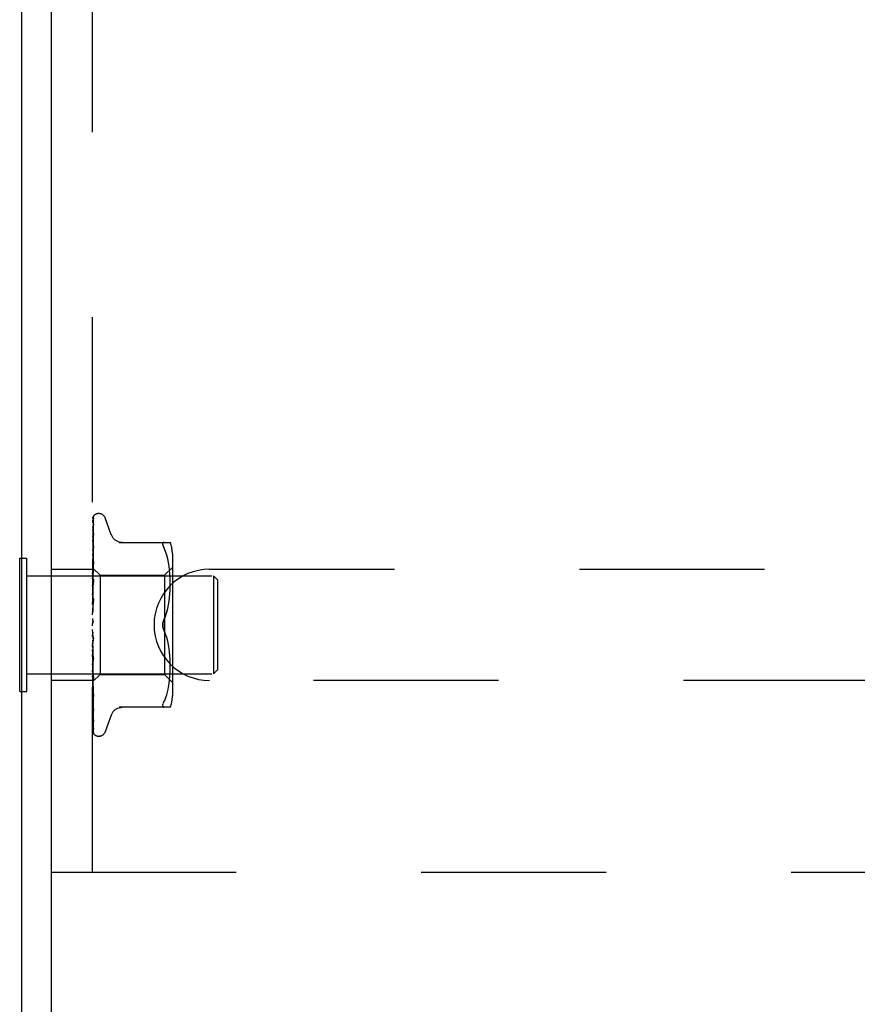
# Model space of a CAD drawing. Header units: inches. Extents: x 0 to 85, y 0 to 55.
# Tile 38 of 55: x 61.6 to 63.7, y 44.1 to 46.6. Entities that reach past the tile are written whole.
import ezdxf

# ---------------------------------------------------------------- set-up
doc = ezdxf.new("R2010")
doc.units = ezdxf.units.IN
doc.header["$LTSCALE"] = 4.675
doc.header["$MEASUREMENT"] = 0
doc.linetypes.add('HIDDEN', pattern=[0.2, 0.1, -0.1])
doc.layers.get('0').update_dxf_attribs({"linetype": 'CONTINUOUS'})
doc.layers.add('DEFAULT_2', color=8, linetype='HIDDEN')

msp = doc.modelspace()

# ---------------------------------------------------------------- linework, layer by layer
at = {"color": 3, "linetype": 'Continuous'}
for p, q in [((61.5824, 41.887042), (61.5824, 51.419042)), ((61.6574, 41.824042), (61.6574, 51.419042))]:
    msp.add_line(p, q, dxfattribs=at)
at = {"color": 7, "linetype": 'Continuous'}
for p, q in [((61.5774, 44.905542), (61.5774, 45.242542)), ((61.5774, 45.242542), (61.5824, 45.242542)), ((61.5774, 44.905542), (61.5824, 44.905542))]:
    msp.add_line(p, q, dxfattribs=at)
at = {"layer": 'DEFAULT_2', "color": 8, "linetype": 'HIDDEN'}
for p, q in [((61.7614, 44.449042), (61.7614, 48.699042)), ((61.763368, 45.295875), (61.764043, 45.341083)), ((61.765718, 45.350777), (61.765664, 45.350722)), ((61.777896, 45.355292), (61.777066, 45.355292)), ((61.808951, 45.302034), (61.793558, 45.344326)), ((61.762733, 45.256202), (61.763712, 45.323997)), ((61.763042, 45.263724), (61.764043, 45.328241)), ((61.763042, 45.24459), (61.764042, 45.301604)), ((61.763042, 45.273805), (61.763368, 45.295875)), ((61.764042, 45.305006), (61.764046, 45.305118)), ((61.764042, 45.301605), (61.764059, 45.301834)), ((61.764046, 45.305118), (61.764061, 45.305262)), ((61.763042, 45.220395), (61.764042, 45.269071)), ((61.764038, 45.273376), (61.763268, 45.266736)), ((61.764042, 45.273417), (61.764038, 45.273385)), ((61.828685, 45.282375), (61.957908, 45.282375)), ((61.942489, 45.282375), (61.941226, 45.282189)), ((61.946094, 45.25933), (61.942489, 45.267792)), ((61.5824, 45.242542), (61.5954, 45.242542)), ((61.5954, 44.905542), (61.5954, 45.242542)), ((61.762186, 45.207116), (61.763042, 45.263724)), ((61.762186, 45.217506), (61.762733, 45.256202)), ((61.762186, 45.194555), (61.763042, 45.24459)), ((61.762441, 45.223782), (61.762733, 45.242755)), ((61.94916, 45.25047), (61.946084, 45.25936)), ((61.951669, 45.241112), (61.949145, 45.250518)), ((61.953671, 45.231557), (61.951656, 45.241165)), ((61.963423, 45.253634), (61.963423, 44.894449)), ((61.7614, 45.218254), (61.762187, 45.217506)), ((61.762828, 45.222442), (61.762009, 45.213955)), ((61.76216, 45.217533), (61.780401, 45.199292)), ((61.762181, 45.217512), (61.762163, 45.21753)), ((61.762187, 45.217506), (61.762181, 45.217512)), ((61.762185, 45.157384), (61.764042, 45.23461)), ((61.762186, 45.194849), (61.762733, 45.227815)), ((61.762186, 45.177627), (61.763042, 45.220395)), ((61.764041, 45.234605), (61.764028, 45.234402)), ((61.943424, 45.199292), (61.963423, 45.219292)), ((61.955182, 45.22202), (61.953661, 45.231608)), ((61.956286, 45.212651), (61.955175, 45.22207)), ((61.5954, 45.198042), (62.0674, 45.198042)), ((61.6574, 45.214542), (61.7614, 45.214542)), ((61.762009, 45.213955), (61.7614, 45.207418)), ((61.7614, 45.200097), (61.761783, 45.197548)), ((61.7614, 45.190202), (61.761783, 45.192465)), ((61.761783, 45.197548), (61.762163, 45.194897)), ((61.761783, 45.192465), (61.762163, 45.194606)), ((61.762187, 45.214859), (61.762163, 45.214987)), ((61.762187, 45.214962), (61.762163, 45.214886)), ((61.762187, 45.207115), (61.762163, 45.207351)), ((61.762187, 45.207317), (61.762163, 45.207151)), ((61.762186, 45.194554), (61.762163, 45.194897)), ((61.762186, 45.194848), (61.762163, 45.194606)), ((61.762186, 45.178003), (61.762733, 45.206536)), ((61.780401, 45.199292), (61.780401, 44.948792)), ((61.780401, 45.199292), (61.943424, 45.199292)), ((61.943424, 45.199292), (61.943424, 44.948792)), ((61.957051, 45.203724), (61.956281, 45.212707)), ((61.957534, 45.195074), (61.957045, 45.203806)), ((61.95782, 45.186692), (61.957529, 45.195189)), ((62.0574, 45.214542), (64.6574, 45.214542)), ((62.0674, 45.198042), (62.0674, 44.950042)), ((62.0774, 45.188042), (62.0674, 45.198042)), ((61.7614, 45.184546), (61.762163, 45.178074)), ((61.7614, 45.171916), (61.762163, 45.177703)), ((61.762007, 45.167619), (61.7614, 45.160751)), ((61.763255, 45.181395), (61.762007, 45.167619)), ((61.762186, 45.177626), (61.762163, 45.178074)), ((61.762186, 45.178003), (61.762163, 45.177703)), ((61.762183, 45.13372), (61.76404, 45.18996)), ((61.762185, 45.156937), (61.763041, 45.190891)), ((61.764022, 45.189682), (61.763255, 45.181395)), ((61.763365, 45.166033), (61.764039, 45.184208)), ((61.76404, 45.189969), (61.764022, 45.189687)), ((61.957535, 45.161368), (61.957827, 45.170144)), ((61.957903, 45.178381), (61.957816, 45.186837)), ((61.957823, 45.169955), (61.957903, 45.178551)), ((62.0774, 45.188042), (62.0774, 44.960042)), ((61.7614, 45.165001), (61.762163, 45.157492)), ((61.7614, 45.150093), (61.762163, 45.157054)), ((61.7614, 45.142169), (61.762163, 45.133893)), ((61.762185, 45.156936), (61.762163, 45.157492)), ((61.762185, 45.157383), (61.762163, 45.157054)), ((61.762183, 45.133213), (61.76273, 45.148587)), ((61.76273, 45.148587), (61.763365, 45.166033)), ((61.95514, 45.13407), (61.956266, 45.143564)), ((61.956248, 45.143384), (61.957045, 45.152677)), ((61.957032, 45.152482), (61.957544, 45.161567)), ((61.764019, 45.140828), (61.7614, 45.110968)), ((61.7614, 45.125521), (61.762163, 45.133404)), ((61.7614, 45.116875), (61.762163, 45.108132)), ((61.762184, 45.133212), (61.762163, 45.133893)), ((61.762184, 45.13372), (61.762163, 45.133404)), ((61.762177, 45.107806), (61.764033, 45.141027)), ((61.76272, 45.115594), (61.763354, 45.125041)), ((61.763354, 45.125041), (61.764028, 45.134824)), ((61.764034, 45.141037), (61.764019, 45.140837)), ((61.951674, 45.115299), (61.95366, 45.1248)), ((61.953638, 45.124679), (61.955161, 45.134224)), ((61.7614, 45.099089), (61.762163, 45.107609)), ((61.762178, 45.107806), (61.762163, 45.107609)), ((61.762174, 45.107227), (61.76272, 45.115594)), ((61.946136, 45.097227), (61.942489, 45.088625)), ((61.949199, 45.106075), (61.951694, 45.115382)), ((61.7614, 45.090032), (61.762163, 45.081138)), ((61.7614, 45.071751), (61.762163, 45.080601)), ((61.7614, 45.07757), (61.761594, 45.077946)), ((61.762183, 45.079371), (61.762074, 45.079251)), ((61.762259, 45.079455), (61.762183, 45.079371)), ((61.762302, 45.079503), (61.762259, 45.079455)), ((61.762401, 45.079617), (61.762349, 45.079557)), ((61.762939, 45.080321), (61.762949, 45.080337)), ((61.764019, 45.032674), (61.7614, 45.062612)), ((61.7614, 45.044496), (61.762163, 45.053355)), ((61.762693, 45.04983), (61.762148, 45.054572)), ((61.763325, 45.044543), (61.762693, 45.04983)), ((61.763994, 45.039145), (61.763325, 45.044543)), ((61.946136, 45.050857), (61.942489, 45.059459)), ((61.949213, 45.04196), (61.946127, 45.050878)), ((61.951694, 45.032701), (61.949199, 45.042008)), ((61.7614, 45.035605), (61.762163, 45.027366)), ((61.7614, 45.018309), (61.762163, 45.026858)), ((61.762182, 45.027088), (61.762163, 45.027366)), ((61.762727, 45.015699), (61.762181, 45.027625)), ((61.764038, 44.982153), (61.762182, 45.027088)), ((61.95366, 45.023284), (61.951674, 45.032785)), ((61.955161, 45.013859), (61.953638, 45.023404)), ((61.761644, 45.009145), (61.7614, 45.011954)), ((61.7614, 45.009986), (61.762163, 45.002531)), ((61.7614, 44.994137), (61.762163, 45.002065)), ((61.762012, 45.004944), (61.761644, 45.009145)), ((61.762271, 45.001995), (61.762012, 45.004944)), ((61.762185, 45.002201), (61.762163, 45.002531)), ((61.76218, 45.002307), (61.762163, 45.002065)), ((61.762184, 45.002679), (61.76218, 45.002307)), ((61.762731, 44.983997), (61.762184, 45.002679)), ((61.764041, 44.935164), (61.762184, 45.002201)), ((61.762782, 44.996229), (61.762271, 45.001995)), ((61.763362, 45.00219), (61.762727, 45.015699)), ((61.764019, 44.982441), (61.762782, 44.996229)), ((61.764036, 44.988145), (61.763362, 45.00219)), ((61.956266, 45.004519), (61.95514, 45.014013)), ((61.957045, 44.995407), (61.956248, 45.0047)), ((61.957544, 44.986517), (61.957032, 44.995602)), ((61.7614, 44.986683), (61.762163, 44.980281)), ((61.7614, 44.972852), (61.762163, 44.979874)), ((61.762186, 44.980375), (61.762163, 44.979874)), ((61.762185, 44.979961), (61.762163, 44.980281)), ((61.763041, 44.941839), (61.762185, 44.980375)), ((61.764042, 44.893247), (61.762185, 44.979962)), ((61.763366, 44.962773), (61.762731, 44.983997)), ((61.764021, 44.982413), (61.764038, 44.982149)), ((61.957827, 44.977939), (61.957535, 44.986716)), ((61.957816, 44.961247), (61.957903, 44.969703)), ((61.957903, 44.969532), (61.957823, 44.978129)), ((61.5954, 44.950042), (62.0674, 44.950042)), ((61.7614, 44.966538), (61.762163, 44.961419)), ((61.7614, 44.963502), (61.76241, 44.95241)), ((61.7614, 44.955225), (61.762163, 44.961087)), ((61.7614, 44.929791), (61.780401, 44.948792)), ((61.762186, 44.961482), (61.762163, 44.961087)), ((61.762186, 44.961145), (61.762163, 44.961419)), ((61.762186, 44.946671), (61.762163, 44.946382)), ((61.762186, 44.946422), (61.762163, 44.946628)), ((61.763042, 44.914869), (61.762186, 44.961482)), ((61.762733, 44.930256), (61.762186, 44.961145)), ((61.762733, 44.912628), (61.762186, 44.946671)), ((61.76241, 44.95241), (61.763257, 44.943403)), ((61.763257, 44.943403), (61.764024, 44.935425)), ((61.76404, 44.940633), (61.763366, 44.962773)), ((61.780401, 44.948792), (61.943424, 44.948792)), ((61.943424, 44.948792), (61.963423, 44.928792)), ((61.956281, 44.935377), (61.957051, 44.94436)), ((61.957045, 44.944278), (61.957534, 44.95301)), ((61.957529, 44.952895), (61.95782, 44.961391)), ((62.0774, 44.960042), (62.0674, 44.950042)), ((61.7614, 44.933542), (61.6574, 44.933542)), ((61.7614, 44.919033), (61.762012, 44.91274)), ((61.762187, 44.936473), (61.762163, 44.936291)), ((61.762187, 44.93632), (61.762163, 44.936442)), ((61.762187, 44.931254), (61.762163, 44.931178)), ((61.762187, 44.931202), (61.762163, 44.93123)), ((61.762441, 44.918861), (61.762186, 44.936472)), ((61.762441, 44.913276), (61.762186, 44.931254)), ((61.762441, 44.913158), (61.762186, 44.931202)), ((61.763368, 44.857477), (61.762441, 44.919212)), ((61.763712, 44.876011), (61.762733, 44.930256)), ((61.764042, 44.898013), (61.763041, 44.941839)), ((61.764025, 44.935418), (61.76404, 44.935168)), ((61.953661, 44.916476), (61.955182, 44.926063)), ((61.955175, 44.926013), (61.956286, 44.935433)), ((64.6574, 44.933542), (62.0574, 44.933542)), ((61.5824, 44.905542), (61.5954, 44.905542)), ((61.762012, 44.91274), (61.762831, 44.904661)), ((61.763368, 44.848569), (61.762441, 44.913276)), ((61.763368, 44.87199), (61.762733, 44.911677)), ((61.764042, 44.861784), (61.763042, 44.914869)), ((61.764032, 44.893382), (61.764041, 44.893251)), ((61.946084, 44.888724), (61.94916, 44.897614)), ((61.949145, 44.897566), (61.951669, 44.906971)), ((61.951656, 44.906919), (61.953671, 44.916527)), ((61.764043, 44.830353), (61.763368, 44.87199)), ((61.764042, 44.857887), (61.763712, 44.876011)), ((61.941226, 44.877533), (61.940254, 44.875094)), ((61.941226, 44.877533), (61.942489, 44.880292)), ((61.946094, 44.888754), (61.942489, 44.880292)), ((61.764043, 44.813411), (61.763368, 44.857477)), ((61.764043, 44.80301), (61.763368, 44.848952)), ((61.764043, 44.833241), (61.763712, 44.853078)), ((61.764047, 44.857797), (61.764042, 44.857891)), ((61.808951, 44.84605), (61.793558, 44.803758)), ((61.957908, 44.865708), (61.828685, 44.865708)), ((61.764043, 44.802411), (61.763712, 44.824974)), ((61.777896, 44.792792), (61.777066, 44.792792)), ((61.6574, 44.449042), (64.9074, 44.449042))]:
    msp.add_line(p, q, dxfattribs=at)
for points in [[(61.765845, 45.350949), (61.76502, 45.350105), (61.764153, 45.348978), (61.763449, 45.347829), (61.762853, 45.346648), (61.762327, 45.345415), (61.761856, 45.344105), (61.7614, 45.342583)], [(61.765381, 45.350431), (61.765264, 45.35031), (61.765133, 45.350171), (61.764993, 45.35002), (61.764845, 45.349855), (61.76469, 45.349679), (61.764528, 45.34949), (61.764362, 45.34929), (61.764191, 45.349078), (61.764017, 45.348855), (61.763841, 45.348622), (61.763664, 45.348377), (61.763485, 45.348123), (61.763306, 45.347858), (61.763128, 45.347584), (61.76295, 45.3473), (61.762774, 45.347006), (61.762599, 45.346703), (61.762427, 45.346389), (61.762259, 45.346066), (61.762094, 45.345734), (61.761933, 45.345393), (61.761778, 45.345043), (61.761629, 45.344685), (61.761487, 45.344319), (61.7614, 45.344082)], [(61.764334, 45.343986), (61.76397, 45.342881), (61.763477, 45.341255), (61.763005, 45.339545), (61.762556, 45.337757), (61.762125, 45.335889), (61.761715, 45.333937), (61.7614, 45.332288)], [(61.763744, 45.34194), (61.763455, 45.341461), (61.763151, 45.340938), (61.762837, 45.340371), (61.76252, 45.339766), (61.762208, 45.339124), (61.761904, 45.338446), (61.761616, 45.337735), (61.7614, 45.337143)], [(61.762186, 45.214859), (61.763712, 45.319965), (61.764043, 45.342276)], [(61.763712, 45.323997), (61.764043, 45.34665), (61.764063, 45.347042), (61.764108, 45.347427), (61.764174, 45.347801), (61.764262, 45.348165), (61.764369, 45.348516), (61.764493, 45.348853), (61.764632, 45.349173), (61.764785, 45.349477), (61.764949, 45.349764), (61.765118, 45.350027), (61.76529, 45.350268), (61.765449, 45.350471), (61.765576, 45.350621), (61.765668, 45.350724), (61.765711, 45.35077), (61.765716, 45.350776)], [(61.764481, 45.343129), (61.764497, 45.343162), (61.764478, 45.343129), (61.764388, 45.342979), (61.764225, 45.342715), (61.763744, 45.34194)], [(61.764042, 45.342271), (61.764079, 45.34285), (61.764176, 45.343429), (61.764311, 45.34392), (61.76433, 45.343977)], [(61.764042, 45.341082), (61.764063, 45.341493), (61.764137, 45.342036), (61.764246, 45.342499), (61.764363, 45.342854), (61.764454, 45.343072), (61.764481, 45.343129)], [(61.765664, 45.350722), (61.765555, 45.35061), (61.765381, 45.350431)], [(61.764118, 45.328969), (61.763786, 45.327287), (61.763331, 45.324867), (61.762889, 45.322392), (61.762464, 45.319867), (61.762053, 45.317293), (61.761659, 45.314675), (61.7614, 45.312845)], [(61.763151, 45.324761), (61.762853, 45.324171), (61.762546, 45.32354), (61.762237, 45.322874), (61.761933, 45.322174), (61.761643, 45.321445), (61.7614, 45.32077)], [(61.762733, 45.242755), (61.763712, 45.305119), (61.764043, 45.325899)], [(61.764137, 45.326702), (61.764149, 45.326747), (61.764169, 45.326811), (61.764141, 45.32674), (61.764047, 45.326529), (61.763889, 45.326203), (61.76368, 45.325789), (61.763151, 45.324761)], [(61.764042, 45.328236), (61.764073, 45.328698), (61.764117, 45.32897)], [(61.764042, 45.325901), (61.764061, 45.326248), (61.764106, 45.326562), (61.764137, 45.326702)], [(61.76406, 45.305253), (61.763734, 45.302998), (61.763286, 45.299801), (61.762852, 45.296588), (61.762432, 45.293367), (61.762027, 45.290137), (61.761638, 45.286908), (61.7614, 45.284853)], [(61.764054, 45.301807), (61.764044, 45.301769), (61.763983, 45.301572), (61.763862, 45.301245), (61.763677, 45.300802), (61.763438, 45.300266), (61.76316, 45.299668), (61.762849, 45.299004), (61.762511, 45.298276), (61.762161, 45.297489), (61.761807, 45.296643), (61.761469, 45.295752), (61.7614, 45.295554)], [(61.762733, 45.227815), (61.763712, 45.285683), (61.764043, 45.305011)], [(61.836529, 45.282375), (61.832858, 45.282608), (61.829194, 45.283313), (61.82564, 45.284486), (61.822252, 45.28611), (61.819098, 45.288157), (61.816242, 45.29059), (61.813729, 45.293352), (61.811608, 45.296389), (61.809898, 45.299649), (61.809121, 45.301566)], [(61.763268, 45.266736), (61.762836, 45.262886), (61.762418, 45.259069), (61.762015, 45.255286), (61.7614, 45.249287)], [(61.764041, 45.269073), (61.764041, 45.269071), (61.764033, 45.268984), (61.763992, 45.268756), (61.763897, 45.268396), (61.763738, 45.267919), (61.763519, 45.26735), (61.763254, 45.266722), (61.762951, 45.266043), (61.762283, 45.264568)], [(61.762733, 45.206536), (61.763711, 45.256666), (61.764042, 45.273422)], [(61.939182, 45.276914), (61.939048, 45.278468), (61.939182, 45.279778), (61.939578, 45.280848), (61.940254, 45.281661), (61.941226, 45.282189)], [(61.939182, 45.276914), (61.939578, 45.275095), (61.940254, 45.27299), (61.941226, 45.270551), (61.942489, 45.267792)], [(61.762283, 45.264568), (61.761937, 45.263772), (61.761599, 45.262939), (61.7614, 45.262408)], [(61.762921, 45.225951), (61.762185, 45.224361), (61.761815, 45.22354), (61.76146, 45.222694), (61.7614, 45.22254)], [(61.7614, 45.218003), (61.761592, 45.217935), (61.761783, 45.217833), (61.761973, 45.217698), (61.762163, 45.21753)], [(61.7614, 45.217133), (61.761592, 45.216645), (61.761783, 45.216124), (61.761973, 45.215572), (61.762163, 45.214987)], [(61.7614, 45.21628), (61.761673, 45.215916), (61.761889, 45.215604), (61.762048, 45.21534), (61.762148, 45.21513), (61.762186, 45.214979), (61.762187, 45.214962)], [(61.764027, 45.234395), (61.763704, 45.23122), (61.762828, 45.222442)], [(61.764041, 45.229471), (61.764014, 45.229148), (61.763931, 45.228683), (61.763774, 45.228103), (61.763545, 45.227439), (61.763254, 45.226711), (61.762921, 45.225951)], [(61.763041, 45.190891), (61.76371, 45.216819), (61.764041, 45.22947)], [(61.7614, 45.215017), (61.761673, 45.214867), (61.761889, 45.214775), (61.762048, 45.214741), (61.762148, 45.214766), (61.762187, 45.214859)], [(61.7614, 45.213669), (61.761592, 45.214024), (61.761783, 45.214345), (61.761973, 45.214632), (61.762163, 45.214886)], [(61.7614, 45.211091), (61.761592, 45.210201), (61.761783, 45.20928), (61.761973, 45.20833), (61.762163, 45.207351)], [(61.7614, 45.209165), (61.761673, 45.208712), (61.761889, 45.208304), (61.762048, 45.207938), (61.762148, 45.20762), (61.762186, 45.207359), (61.762187, 45.207317)], [(61.7614, 45.204289), (61.761592, 45.205054), (61.761783, 45.205786), (61.761973, 45.206485), (61.762163, 45.207151)], [(61.7614, 45.206684), (61.761673, 45.20665), (61.761889, 45.206676), (61.762048, 45.206762), (61.762148, 45.206904), (61.762187, 45.207115)], [(61.7614, 45.197166), (61.761673, 45.196641), (61.761889, 45.196152), (61.762048, 45.195696), (61.762148, 45.195281), (61.762186, 45.19492), (61.762186, 45.194848)], [(61.7614, 45.193557), (61.761673, 45.193641), (61.761889, 45.193784), (61.762048, 45.193986), (61.762148, 45.194241), (61.762186, 45.194554)], [(61.7614, 45.180717), (61.761673, 45.180138), (61.761889, 45.179587), (61.762048, 45.179057), (61.762148, 45.178561), (61.762186, 45.178112), (61.762186, 45.178003)], [(61.7627, 45.180076), (61.762021, 45.178725), (61.761694, 45.178056), (61.7614, 45.177413)], [(61.7614, 45.17611), (61.761673, 45.17631), (61.761889, 45.176563), (61.762048, 45.176874), (61.762148, 45.177233), (61.762186, 45.177626)], [(61.764039, 45.18422), (61.764033, 45.18411), (61.763972, 45.183559), (61.763834, 45.182912), (61.763619, 45.182207), (61.763348, 45.181491), (61.763035, 45.180774), (61.7627, 45.180076)], [(61.7614, 45.160412), (61.761673, 45.159801), (61.761889, 45.159207), (61.762048, 45.158623), (61.762148, 45.158064), (61.762186, 45.157542), (61.762185, 45.157383)], [(61.7614, 45.154975), (61.761673, 45.155282), (61.761889, 45.155638), (61.762048, 45.156046), (61.762148, 45.156496), (61.762185, 45.156936)], [(61.7614, 45.136986), (61.761673, 45.136365), (61.761889, 45.135748), (61.762048, 45.135132), (61.762148, 45.134529), (61.762186, 45.133955), (61.762184, 45.13372)], [(61.7614, 45.130914), (61.761673, 45.131318), (61.761889, 45.131763), (61.762048, 45.132254), (61.762148, 45.132778), (61.762184, 45.133212)], [(61.761827, 45.129481), (61.761539, 45.128973), (61.7614, 45.128714)], [(61.76403, 45.134864), (61.764019, 45.134718), (61.763931, 45.134081), (61.763772, 45.133415), (61.763551, 45.132752), (61.763293, 45.132127), (61.763008, 45.131538), (61.762714, 45.130991), (61.762416, 45.130475), (61.761827, 45.129481)], [(61.7614, 45.111285), (61.761673, 45.110675), (61.761889, 45.11006), (61.762048, 45.109432), (61.762148, 45.108808), (61.762186, 45.108203), (61.762178, 45.107806)], [(61.7614, 45.104798), (61.761673, 45.105284), (61.761889, 45.105802), (61.762048, 45.106358), (61.762148, 45.106938), (61.762175, 45.107226)], [(61.762175, 45.107226), (61.762186, 45.107527), (61.762163, 45.108132)], [(61.942489, 45.088625), (61.946127, 45.097206), (61.949213, 45.106123)], [(61.7614, 45.084237), (61.761673, 45.083662), (61.761889, 45.08307), (61.762048, 45.082454), (61.762148, 45.081831), (61.762186, 45.081215), (61.762163, 45.080601)], [(61.762074, 45.079251), (61.762023, 45.079195), (61.761948, 45.07911), (61.761854, 45.078999), (61.761735, 45.078853), (61.761607, 45.078683), (61.76148, 45.078504), (61.7614, 45.078382)], [(61.761594, 45.077946), (61.761673, 45.078121), (61.761889, 45.078693), (61.762048, 45.079295), (61.762148, 45.079909), (61.762186, 45.080521), (61.762163, 45.081138)], [(61.761594, 45.077946), (61.761795, 45.078358), (61.762027, 45.078805), (61.762263, 45.079231), (61.762502, 45.079637), (61.762745, 45.080026), (61.762939, 45.080321)], [(61.762162, 45.079343), (61.762192, 45.07938), (61.762265, 45.079464), (61.762382, 45.079597), (61.762536, 45.079781), (61.762724, 45.08002), (61.762939, 45.080321)], [(61.762588, 45.079844), (61.762521, 45.079761), (61.762458, 45.079685)], [(61.76295, 45.080337), (61.762898, 45.08026), (61.762813, 45.080141), (61.762734, 45.080032), (61.762659, 45.079933)], [(61.762949, 45.080337), (61.763156, 45.080666), (61.763378, 45.081074), (61.763588, 45.081541), (61.763772, 45.082062), (61.763917, 45.082633), (61.764009, 45.083229), (61.764043, 45.083821), (61.764019, 45.084407)], [(61.939051, 45.074042), (61.939109, 45.07595), (61.939285, 45.077872), (61.939584, 45.079808), (61.939993, 45.081719), (61.940508, 45.083574), (61.941106, 45.085356), (61.941764, 45.087038), (61.942489, 45.088625)], [(61.942489, 45.088625), (61.941441, 45.08625), (61.940581, 45.083815), (61.939905, 45.081339), (61.939422, 45.078862), (61.939138, 45.076426), (61.939051, 45.074042)], [(61.939051, 45.074042), (61.939138, 45.071655), (61.939422, 45.069217), (61.939907, 45.06674), (61.940583, 45.064265), (61.941442, 45.061831), (61.942489, 45.059459)], [(61.942489, 45.059459), (61.941909, 45.060715), (61.941367, 45.062039), (61.940856, 45.063436), (61.940392, 45.064889), (61.939988, 45.066387), (61.93965, 45.067918), (61.939385, 45.069473), (61.939196, 45.071027), (61.939085, 45.072549), (61.939051, 45.074042)], [(61.7614, 45.056822), (61.761673, 45.056301), (61.761889, 45.055753), (61.762048, 45.055172), (61.762148, 45.054572)], [(61.7614, 45.050215), (61.761673, 45.05081), (61.761889, 45.051417), (61.762048, 45.052041), (61.762148, 45.052667), (61.762186, 45.053281), (61.762163, 45.053887)], [(61.7614, 45.044469), (61.761495, 45.044311), (61.761741, 45.043927), (61.761988, 45.043561), (61.762243, 45.043187), (61.762508, 45.042795), (61.762776, 45.042374), (61.763048, 45.041908), (61.763318, 45.041383), (61.763568, 45.040801), (61.763784, 45.040158), (61.76394, 45.03949), (61.764003, 45.039059)], [(61.762148, 45.054572), (61.762186, 45.053969), (61.762163, 45.053355)], [(61.7614, 45.030028), (61.761673, 45.029581), (61.761889, 45.029098), (61.762048, 45.028572), (61.762148, 45.028017), (61.762181, 45.027625)], [(61.7614, 45.023721), (61.761673, 45.024339), (61.761889, 45.024957), (61.762048, 45.025582), (61.762148, 45.026199), (61.762186, 45.026791), (61.762182, 45.027088)], [(61.762181, 45.027625), (61.762186, 45.027448), (61.762163, 45.026858)], [(61.7614, 45.004826), (61.761654, 45.004498), (61.76186, 45.004131), (61.762017, 45.003722), (61.762125, 45.003279), (61.762179, 45.002808), (61.762184, 45.002679)], [(61.7614, 44.999045), (61.761673, 44.999664), (61.761889, 45.000272), (61.762048, 45.000875), (61.762148, 45.001459), (61.762186, 45.002009), (61.762185, 45.002201)], [(61.7614, 44.994687), (61.761485, 44.99451), (61.761792, 44.993905), (61.762109, 44.993311), (61.762432, 44.992714), (61.762756, 44.992101), (61.763073, 44.991462), (61.763371, 44.990792), (61.763632, 44.990103), (61.763842, 44.9894), (61.763977, 44.988727), (61.764036, 44.988127)], [(61.7614, 44.982125), (61.761673, 44.98187), (61.761889, 44.981564), (61.762048, 44.981203), (61.762148, 44.980797), (61.762186, 44.980375)], [(61.7614, 44.97708), (61.761674, 44.977682), (61.76189, 44.978257), (61.762048, 44.97881), (61.762147, 44.979334), (61.762185, 44.979823), (61.762185, 44.979961)], [(61.7614, 44.962746), (61.761673, 44.962604), (61.761889, 44.962405), (61.762048, 44.962147), (61.762148, 44.961839), (61.762186, 44.961482)], [(61.7614, 44.95862), (61.761673, 44.959174), (61.761889, 44.959696), (61.762048, 44.960192), (61.762148, 44.960649), (61.762186, 44.961057), (61.762186, 44.961145)], [(61.7614, 44.950278), (61.761592, 44.949318), (61.761783, 44.948389), (61.761973, 44.947493), (61.762163, 44.946628)], [(61.7614, 44.94755), (61.76175, 44.946741), (61.762099, 44.945991)], [(61.7614, 44.94739), (61.761673, 44.947364), (61.761889, 44.94728), (61.762048, 44.947135), (61.762148, 44.946935), (61.762186, 44.946671)], [(61.7614, 44.944331), (61.761673, 44.944822), (61.761889, 44.945272), (61.762048, 44.945686), (61.762148, 44.946054), (61.762186, 44.946367), (61.762186, 44.946422)], [(61.7614, 44.941891), (61.761592, 44.942972), (61.761783, 44.944081), (61.761973, 44.945218), (61.762163, 44.946382)], [(61.762099, 44.945991), (61.762808, 44.944511), (61.76314, 44.94378), (61.763439, 44.943062), (61.763686, 44.94238), (61.76387, 44.94175), (61.763983, 44.9412), (61.764034, 44.940751), (61.76404, 44.940624)], [(61.763712, 44.853078), (61.762441, 44.930179), (61.762186, 44.946422)], [(61.7614, 44.938491), (61.761592, 44.937929), (61.761783, 44.9374), (61.761973, 44.936904), (61.762163, 44.936442)], [(61.7614, 44.936611), (61.761673, 44.936703), (61.761889, 44.936737), (61.762048, 44.93671), (61.762148, 44.936626), (61.762187, 44.936473)], [(61.7614, 44.934731), (61.761673, 44.93514), (61.761889, 44.935502), (61.762048, 44.935819), (61.762148, 44.936084), (61.762186, 44.936291), (61.762187, 44.93632)], [(61.7614, 44.933335), (61.761592, 44.934027), (61.761783, 44.934751), (61.761973, 44.935505), (61.762163, 44.936291)], [(61.7614, 44.931603), (61.761592, 44.931459), (61.761783, 44.931349), (61.761973, 44.931272), (61.762163, 44.93123)], [(61.7614, 44.9308), (61.761673, 44.931006), (61.761889, 44.931156), (61.762048, 44.931249), (61.762148, 44.931284), (61.762186, 44.93126), (61.762187, 44.931254)], [(61.7614, 44.930165), (61.761673, 44.930479), (61.761889, 44.930739), (61.762048, 44.930948), (61.762148, 44.931101), (61.762186, 44.931194), (61.762187, 44.931202)], [(61.7614, 44.929863), (61.761592, 44.930143), (61.761783, 44.930455), (61.761973, 44.9308), (61.762163, 44.931178)], [(61.7614, 44.904856), (61.761575, 44.9044), (61.761902, 44.903611), (61.762239, 44.902847), (61.7629, 44.901397)], [(61.764043, 44.811636), (61.763042, 44.878147), (61.762733, 44.898976)], [(61.762831, 44.904661), (61.763263, 44.900541), (61.764032, 44.89339)], [(61.7629, 44.901397), (61.763203, 44.900712), (61.763472, 44.900067), (61.763697, 44.899469), (61.763866, 44.898946), (61.763973, 44.898517), (61.764026, 44.898202), (61.764041, 44.898011)], [(61.7614, 44.88014), (61.761632, 44.877978), (61.76202, 44.87448), (61.762424, 44.870958), (61.762842, 44.867424), (61.763275, 44.863878), (61.764047, 44.857806)], [(61.7614, 44.868181), (61.761639, 44.867533), (61.761993, 44.866656), (61.762352, 44.86583), (61.762699, 44.865065), (61.763027, 44.86435), (61.763327, 44.863685), (61.763587, 44.863084), (61.763797, 44.862555), (61.763942, 44.862138), (61.76398, 44.862011)], [(61.939182, 44.868306), (61.939048, 44.869616), (61.939182, 44.87117), (61.939578, 44.872989), (61.940254, 44.875094)], [(61.939182, 44.868306), (61.939578, 44.867236), (61.940254, 44.866423), (61.941226, 44.865895), (61.942489, 44.865708)], [(61.7614, 44.84822), (61.761646, 44.846277), (61.762037, 44.843343), (61.762445, 44.840431), (61.762866, 44.837548), (61.763303, 44.834694), (61.763754, 44.831877), (61.764082, 44.829902)], [(61.76398, 44.862011), (61.764018, 44.86186), (61.764043, 44.861733), (61.764042, 44.861758), (61.764042, 44.861781)], [(61.809121, 44.846517), (61.809898, 44.848435), (61.811608, 44.851695), (61.813729, 44.854731), (61.816242, 44.857494), (61.819099, 44.859927), (61.822252, 44.861974), (61.82564, 44.863598), (61.829194, 44.864771), (61.832858, 44.865475), (61.836529, 44.865708)], [(61.7614, 44.838866), (61.761584, 44.83835), (61.761901, 44.837538), (61.762231, 44.836765), (61.762564, 44.836034), (61.762889, 44.835351), (61.763465, 44.834164)], [(61.7614, 44.824401), (61.76168, 44.822674), (61.762079, 44.820387), (61.762496, 44.818165), (61.762929, 44.81601), (61.763379, 44.813921), (61.763846, 44.811905), (61.764186, 44.810519)], [(61.7614, 44.817977), (61.761489, 44.817723), (61.761745, 44.817044), (61.762017, 44.81639), (61.762298, 44.815765), (61.762585, 44.815167), (61.762873, 44.814601), (61.763155, 44.814067), (61.763425, 44.813571), (61.763899, 44.81272)], [(61.763465, 44.834164), (61.763697, 44.833679), (61.76388, 44.833277), (61.764008, 44.832974), (61.764049, 44.832868)], [(61.764049, 44.832868), (61.764077, 44.83279), (61.764095, 44.832732), (61.764081, 44.832801), (61.764054, 44.833006), (61.764042, 44.833239)], [(61.764082, 44.829895), (61.764055, 44.830104), (61.764042, 44.830358)], [(61.7614, 44.809486), (61.76178, 44.807862), (61.762216, 44.80623), (61.76268, 44.804693), (61.763174, 44.80324), (61.763707, 44.801865), (61.764286, 44.800566), (61.76473, 44.79969)], [(61.7614, 44.806269), (61.761479, 44.806047), (61.761741, 44.805373), (61.762021, 44.804729), (61.762314, 44.804115), (61.762616, 44.803534), (61.762921, 44.802986), (61.763225, 44.802474), (61.763525, 44.801997), (61.763813, 44.80156), (61.764086, 44.801164), (61.764334, 44.800817), (61.7648, 44.80018)], [(61.7614, 44.803829), (61.761769, 44.80286), (61.762166, 44.801988), (61.762234, 44.801852)], [(61.763899, 44.81272), (61.76408, 44.812393), (61.76417, 44.812224)], [(61.76417, 44.812224), (61.764207, 44.812154), (61.764278, 44.812012), (61.764292, 44.811984), (61.764255, 44.812081), (61.764184, 44.812316), (61.764107, 44.812677), (61.764053, 44.813149), (61.764042, 44.813412)], [(61.764186, 44.810515), (61.764138, 44.810723), (61.764067, 44.811205), (61.764042, 44.811641)], [(61.7648, 44.80018), (61.764825, 44.800145), (61.764866, 44.800088), (61.764838, 44.800131), (61.764747, 44.800284), (61.764605, 44.800557), (61.76444, 44.800938), (61.764278, 44.801418), (61.764146, 44.801972), (61.764064, 44.802573), (61.764042, 44.803012)], [(61.764733, 44.799684), (61.76457, 44.800016), (61.764364, 44.800537), (61.764196, 44.801132), (61.764084, 44.801774), (61.764042, 44.802415)]]:
    msp.add_lwpolyline(points, dxfattribs=at)
for centre, radius, start, end in [((61.777066, 45.338625), 0.016667, 90, 132.235341), ((61.777896, 45.338625), 0.016667, 20, 90), ((61.885846, 45.253634), 0.077578, 0, 22.076065), ((62.0574, 45.074042), 0.1405, 90, 270), ((61.885846, 44.894449), 0.077578, 337.923935, 360), ((61.777066, 44.809458), 0.016667, 207.148769, 270), ((61.777896, 44.809458), 0.016667, 270, 340)]:
    msp.add_arc(centre, radius, start, end, dxfattribs=at)

doc.saveas('drawing.dxf')
